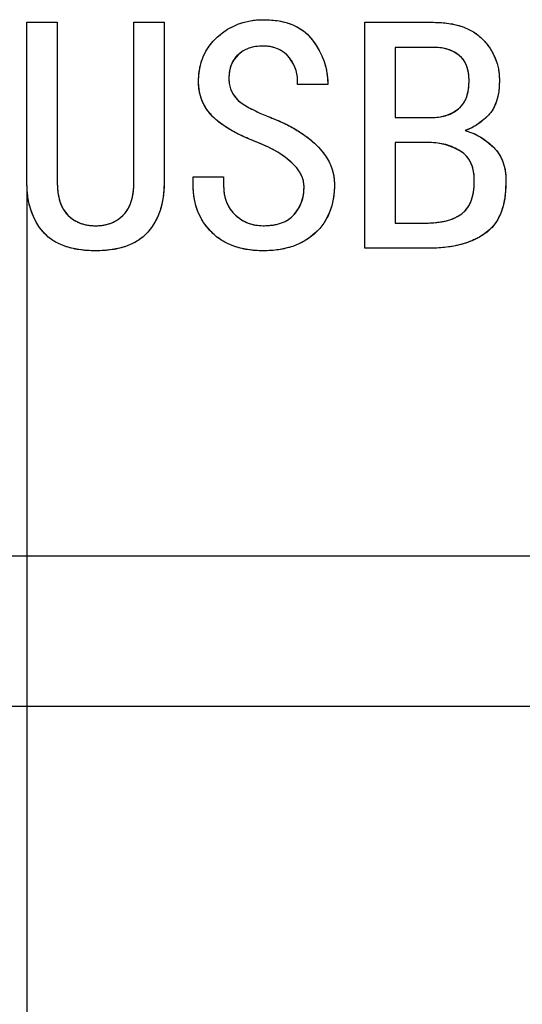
# Model space of a CAD drawing. Header units: millimetres. Extents: x 1643 to 1853, y 2203 to 2490.
# Tile 20 of 31: x 1710.32 to 1713.66, y 2421.22 to 2427.76. Entities that reach past the tile are written whole.
import ezdxf

# ---------------------------------------------------------------- set-up
doc = ezdxf.new("R2010")
doc.units = ezdxf.units.MM
doc.styles.add('SLDTEXTSTYLE1', font='TXT', dxfattribs={"width": 0.7})
doc.dimstyles.new('SLDDIMSTYLE5', dxfattribs={"dimtxt": 2.5, "dimasz": 3.302, "dimexe": 0, "dimexo": 0.0625, "dimtad": 1, "dimdec": 3, "dimrnd": 1e-09, "dimzin": 12, "dimdsep": 46, "dimtxsty": 'SLDTEXTSTYLE1', "dimsah": 1, "dimcen": 0.09, "dimadec": 0, "dimazin": 3, "dimtfac": 1, "dimtdec": 3, "dimtmove": 0, "dimatfit": 0, "dimfxl": 1, "dimfrac": 2, "dimtolj": 1, "dimtzin": 12, "dimarcsym": 0})

# ---------------------------------------------------------------- blocks, each defined once
blk = doc.blocks.new('*D90')
at = {"color": 0, "linetype": 'Continuous', "lineweight": -2, "transparency": 16777216}
for p, q in [((1710.3714, 2426.6179), (1710.3714, 2415.2212)), ((1706.3768, 2424.1355), (1706.3768, 2415.2212)), ((1703.0748, 2415.2212), (1699.7728, 2415.2212)), ((1710.3714, 2415.2212), (1706.3768, 2415.2212)), ((1713.6734, 2415.2212), (1716.9754, 2415.2212))]:
    blk.add_line(p, q, dxfattribs=at)
at = {"color": 0, "linetype": 'Continuous', "transparency": 16777216}
for points in [[(1703.0748, 2415.7715), (1703.0748, 2414.6708), (1706.3768, 2415.2212)], [(1713.6734, 2415.7715), (1713.6734, 2414.6708), (1710.3714, 2415.2212)]]:
    blk.add_solid(points, dxfattribs=at)
at = {"layer": 'Defpoints', "color": 0, "linetype": 'Continuous', "transparency": 16777216}
for p in [(1710.3714, 2426.6804), (1706.3768, 2424.198), (1706.3768, 2415.2212)]:
    blk.add_point(p, dxfattribs=at)
at = {"color": 0, "linetype": 'Continuous', "lineweight": 18, "transparency": 16777216, "insert": (1708.3741, 2418.3462), "char_height": 2.5, "attachment_point": 2, "style": 'SLDTEXTSTYLE1'}
blk.add_mtext('\\A1;3.995', dxfattribs=at)
blk = doc.blocks.new('*D91')
at = {"color": 0, "linetype": 'Continuous', "lineweight": -2, "transparency": 16777216}
for p, q in [((1710.3714, 2426.6179), (1710.3714, 2415.2212)), ((1732.1787, 2426.1618), (1732.1787, 2415.2212)), ((1713.6734, 2415.2212), (1728.8767, 2415.2212))]:
    blk.add_line(p, q, dxfattribs=at)
at = {"color": 0, "linetype": 'Continuous', "transparency": 16777216}
for points in [[(1713.6734, 2415.7715), (1713.6734, 2414.6708), (1710.3714, 2415.2212)], [(1728.8767, 2415.7715), (1728.8767, 2414.6708), (1732.1787, 2415.2212)]]:
    blk.add_solid(points, dxfattribs=at)
at = {"layer": 'Defpoints', "color": 0, "linetype": 'Continuous', "transparency": 16777216}
for p in [(1710.3714, 2426.6804), (1732.1787, 2426.2243), (1732.1787, 2415.2212)]:
    blk.add_point(p, dxfattribs=at)
at = {"color": 0, "linetype": 'Continuous', "lineweight": 18, "transparency": 16777216, "insert": (1722.7254, 2418.3462), "char_height": 2.5, "attachment_point": 2, "style": 'SLDTEXTSTYLE1'}
blk.add_mtext('\\A1;21.807', dxfattribs=at)

msp = doc.modelspace()

# ---------------------------------------------------------------- linework, layer by layer
at = {"linetype": 'Continuous', "lineweight": 25}
for p, q in [((1710.3714, 2427.7419), (1710.5732, 2427.7419)), ((1710.3714, 2426.6804), (1710.3714, 2427.7419)), ((1710.5732, 2427.7419), (1710.5732, 2426.6804)), ((1711.0819, 2426.6804), (1711.0819, 2427.7419)), ((1711.0819, 2427.7419), (1711.2837, 2427.7419)), ((1711.2837, 2427.7419), (1711.2837, 2426.6804)), ((1712.617, 2427.7419), (1713.0732, 2427.7419)), ((1712.617, 2426.2419), (1712.617, 2427.7419)), ((1712.8188, 2427.5752), (1712.8188, 2427.1103)), ((1713.0819, 2427.5752), (1712.8188, 2427.5752)), ((1712.3714, 2427.3296), (1712.1697, 2427.3296)), ((1712.8188, 2427.1103), (1713.0732, 2427.1103)), ((1712.8188, 2426.9436), (1712.8188, 2426.4085)), ((1713.0468, 2426.9436), (1712.8188, 2426.9436)), ((1711.4767, 2426.7155), (1711.6784, 2426.7155)), ((1711.4767, 2426.6541), (1711.4767, 2426.7155)), ((1711.6784, 2426.7155), (1711.6784, 2426.6629)), ((1712.8188, 2426.4085), (1713.0205, 2426.4085)), ((1713.0556, 2426.2419), (1712.617, 2426.2419)), ((1706.3768, 2424.198), (1792.3769, 2424.198)), ((1792.3769, 2423.198), (1706.3768, 2423.198))]:
    msp.add_line(p, q, dxfattribs=at)
at = {"linetype": 'Continuous', "flags": 128}
for points in [[(1711.2837, 2426.6804), (1711.2821, 2426.6291), (1711.2769, 2426.5807), (1711.2681, 2426.5349), (1711.2564, 2426.492), (1711.2408, 2426.4514), (1711.222, 2426.414), (1711.1995, 2426.3793), (1711.1739, 2426.3471), (1711.1446, 2426.3182), (1711.1112, 2426.2935), (1711.0738, 2426.2724), (1711.0326, 2426.2552), (1710.9874, 2426.2415), (1710.938, 2426.2321), (1710.8847, 2426.2263), (1710.8276, 2426.2243), (1710.8276, 2426.2243), (1710.7704, 2426.2263), (1710.7171, 2426.2321), (1710.6677, 2426.2415), (1710.6225, 2426.2552), (1710.581, 2426.2724), (1710.5436, 2426.2935), (1710.5105, 2426.3182), (1710.4809, 2426.3471), (1710.4552, 2426.3793), (1710.4331, 2426.414), (1710.4143, 2426.4514), (1710.3987, 2426.492), (1710.3867, 2426.5349), (1710.3782, 2426.5807), (1710.373, 2426.6291), (1710.3714, 2426.6804), (1710.3714, 2426.6804), (1710.3714, 2427.7419), (1710.3714, 2427.7419), (1710.5732, 2427.7419), (1710.5732, 2427.7419), (1710.5732, 2426.6804), (1710.5732, 2426.6804), (1710.5741, 2426.6444), (1710.5777, 2426.6109), (1710.5829, 2426.5797), (1710.5907, 2426.5511), (1710.6005, 2426.5248), (1710.6128, 2426.5011), (1710.6268, 2426.48), (1710.6433, 2426.4611), (1710.6615, 2426.4446), (1710.681, 2426.4306), (1710.7021, 2426.4183), (1710.7246, 2426.4085), (1710.7483, 2426.4007), (1710.7733, 2426.3955), (1710.7996, 2426.3919), (1710.8276, 2426.391), (1710.8276, 2426.391), (1710.8555, 2426.3919), (1710.8818, 2426.3955), (1710.9068, 2426.4007), (1710.9305, 2426.4085), (1710.953, 2426.4183), (1710.9741, 2426.4306), (1710.9936, 2426.4446), (1711.0118, 2426.4611), (1711.0283, 2426.48), (1711.0426, 2426.5011), (1711.0546, 2426.5248), (1711.0644, 2426.5511), (1711.0722, 2426.5797), (1711.0777, 2426.6109), (1711.081, 2426.6444), (1711.0819, 2426.6804), (1711.0819, 2426.6804), (1711.0819, 2427.7419), (1711.0819, 2427.7419), (1711.2837, 2427.7419), (1711.2837, 2427.7419), (1711.2837, 2426.6804)], [(1712.4153, 2426.6629), (1712.4133, 2426.6138), (1712.4075, 2426.5674), (1712.3974, 2426.5232), (1712.3834, 2426.4819), (1712.3656, 2426.4433), (1712.3438, 2426.4072), (1712.3178, 2426.3734), (1712.2879, 2426.3426), (1712.2548, 2426.3149), (1712.2187, 2426.2909), (1712.1797, 2426.2704), (1712.1378, 2426.2539), (1712.093, 2426.2409), (1712.0455, 2426.2318), (1711.9949, 2426.2263), (1711.9416, 2426.2243), (1711.9416, 2426.2243), (1711.8883, 2426.2263), (1711.8379, 2426.2321), (1711.7908, 2426.2415), (1711.7463, 2426.2552), (1711.7051, 2426.2724), (1711.6671, 2426.2935), (1711.6316, 2426.3182), (1711.5995, 2426.3471), (1711.5706, 2426.3786), (1711.5459, 2426.4124), (1711.5248, 2426.4478), (1711.5075, 2426.4852), (1711.4939, 2426.5245), (1711.4845, 2426.5658), (1711.4786, 2426.609), (1711.4767, 2426.6541), (1711.4767, 2426.6541), (1711.4767, 2426.7155), (1711.4767, 2426.7155), (1711.6784, 2426.7155), (1711.6784, 2426.7155), (1711.6784, 2426.6629), (1711.6784, 2426.6629), (1711.6797, 2426.6311), (1711.6833, 2426.6008), (1711.6895, 2426.5729), (1711.6982, 2426.5466), (1711.7093, 2426.5226), (1711.7229, 2426.5001), (1711.7389, 2426.4797), (1711.7574, 2426.4611), (1711.7986, 2426.4306), (1711.8428, 2426.4085), (1711.8906, 2426.3955), (1711.9416, 2426.391), (1711.9416, 2426.391), (1711.9754, 2426.3923), (1712.0072, 2426.3955), (1712.0365, 2426.4014), (1712.0634, 2426.4095), (1712.0878, 2426.4199), (1712.1102, 2426.4329), (1712.13, 2426.4478), (1712.1476, 2426.4654), (1712.1765, 2426.5047), (1712.1969, 2426.5479), (1712.2093, 2426.5947), (1712.2135, 2426.6454), (1712.2135, 2426.6454), (1712.2122, 2426.6671), (1712.2086, 2426.6882), (1712.2025, 2426.7094), (1712.1937, 2426.7298), (1712.1827, 2426.7496), (1712.169, 2426.7695), (1712.1531, 2426.7886), (1712.1346, 2426.8075), (1712.0907, 2426.8439), (1712.0381, 2426.879), (1711.9767, 2426.9121), (1711.9065, 2426.9436), (1711.9065, 2426.9436), (1711.8558, 2426.9637), (1711.8087, 2426.9842), (1711.7652, 2427.0053), (1711.7255, 2427.0271), (1711.6895, 2427.0492), (1711.6573, 2427.0719), (1711.6287, 2427.0953), (1711.6037, 2427.119), (1711.5823, 2427.1437), (1711.5634, 2427.1694), (1711.5478, 2427.1964), (1711.5348, 2427.2243), (1711.5248, 2427.2532), (1711.5176, 2427.2834), (1711.5131, 2427.3146), (1711.5118, 2427.3471), (1711.5118, 2427.3471), (1711.5137, 2427.3919), (1711.5196, 2427.4348), (1711.5296, 2427.4754), (1711.5436, 2427.5138), (1711.5615, 2427.5498), (1711.5832, 2427.584), (1711.6089, 2427.6158), (1711.6388, 2427.6454), (1711.6713, 2427.672), (1711.7054, 2427.6954), (1711.7411, 2427.7149), (1711.7782, 2427.7308), (1711.8168, 2427.7435), (1711.8568, 2427.7522), (1711.8984, 2427.7578), (1711.9416, 2427.7594), (1711.9416, 2427.7594), (1711.9965, 2427.7571), (1712.0478, 2427.7509), (1712.0946, 2427.7402), (1712.1378, 2427.7253), (1712.1768, 2427.7061), (1712.2122, 2427.6827), (1712.2431, 2427.6551), (1712.2704, 2427.6233), (1712.2941, 2427.5888), (1712.3146, 2427.5541), (1712.3321, 2427.5183), (1712.3461, 2427.4819), (1712.3571, 2427.4449), (1712.3652, 2427.4072), (1712.3698, 2427.3686), (1712.3714, 2427.3296), (1712.3714, 2427.3296), (1712.1697, 2427.3296), (1712.1697, 2427.3296), (1712.1697, 2427.3767), (1712.1609, 2427.4218), (1712.1433, 2427.4644), (1712.117, 2427.505), (1712.1008, 2427.5235), (1712.0829, 2427.5394), (1712.0634, 2427.5531), (1712.0426, 2427.5641), (1712.0196, 2427.5729), (1711.9952, 2427.5791), (1711.9692, 2427.5827), (1711.9416, 2427.584), (1711.9416, 2427.584), (1711.8916, 2427.5804), (1711.8474, 2427.5697), (1711.8084, 2427.5518), (1711.7749, 2427.5268), (1711.748, 2427.4959), (1711.7288, 2427.4602), (1711.7174, 2427.4192), (1711.7135, 2427.3734), (1711.7135, 2427.3734), (1711.7164, 2427.3354), (1711.7255, 2427.3), (1711.7405, 2427.2672), (1711.7616, 2427.2373), (1711.7762, 2427.2227), (1711.7954, 2427.2074), (1711.8194, 2427.1915), (1711.8483, 2427.1749), (1711.8821, 2427.1577), (1711.9205, 2427.1395), (1711.9637, 2427.121), (1712.0118, 2427.1015), (1712.0118, 2427.1015), (1712.0585, 2427.0814), (1712.1027, 2427.0602), (1712.1443, 2427.0378), (1712.183, 2427.0148), (1712.2187, 2426.9907), (1712.2519, 2426.9657), (1712.2824, 2426.9397), (1712.31, 2426.9127), (1712.3347, 2426.8848), (1712.3561, 2426.8562), (1712.374, 2426.8263), (1712.389, 2426.7955), (1712.4003, 2426.7639), (1712.4088, 2426.7311), (1712.4136, 2426.6977), (1712.4153, 2426.6629)], [(1713.5556, 2426.6892), (1713.5533, 2426.6281), (1713.5468, 2426.5719), (1713.5358, 2426.5206), (1713.5205, 2426.4745), (1713.5007, 2426.4329), (1713.4767, 2426.3965), (1713.4481, 2426.365), (1713.4153, 2426.3383), (1713.3789, 2426.3156), (1713.3402, 2426.2961), (1713.299, 2426.2795), (1713.2551, 2426.2659), (1713.209, 2426.2555), (1713.1602, 2426.248), (1713.1092, 2426.2435), (1713.0556, 2426.2419), (1713.0556, 2426.2419), (1712.617, 2426.2419), (1712.617, 2426.2419), (1712.617, 2427.7419), (1712.617, 2427.7419), (1713.0732, 2427.7419), (1713.0732, 2427.7419), (1713.1261, 2427.7402), (1713.1758, 2427.7347), (1713.2223, 2427.7259), (1713.2652, 2427.7133), (1713.3045, 2427.6973), (1713.3402, 2427.6778), (1713.3727, 2427.6545), (1713.402, 2427.6278), (1713.4276, 2427.5986), (1713.45, 2427.568), (1713.4689, 2427.5362), (1713.4845, 2427.5027), (1713.4962, 2427.4683), (1713.5049, 2427.4322), (1713.5101, 2427.3945), (1713.5118, 2427.3559), (1713.5118, 2427.3559), (1713.5105, 2427.3179), (1713.5072, 2427.2821), (1713.5014, 2427.2493), (1713.4932, 2427.2188), (1713.4825, 2427.1912), (1713.4699, 2427.1658), (1713.4546, 2427.1434), (1713.437, 2427.1233), (1713.3997, 2427.0892), (1713.3617, 2427.0609), (1713.323, 2427.0388), (1713.2837, 2427.0226), (1713.2837, 2427.0226), (1713.335, 2427.006), (1713.3834, 2426.9819), (1713.4292, 2426.9511), (1713.4721, 2426.9127), (1713.4916, 2426.891), (1713.5085, 2426.8676), (1713.5231, 2426.8422), (1713.5348, 2426.8153), (1713.5439, 2426.7864), (1713.5504, 2426.7558), (1713.5543, 2426.7233), (1713.5556, 2426.6892)], [(1713.31, 2427.3559), (1713.309, 2427.3835), (1713.3058, 2427.4092), (1713.3006, 2427.4329), (1713.2934, 2427.4547), (1713.2843, 2427.4745), (1713.273, 2427.4923), (1713.2596, 2427.5086), (1713.2441, 2427.5226), (1713.2093, 2427.5456), (1713.1706, 2427.5622), (1713.1284, 2427.5719), (1713.0819, 2427.5752), (1713.0819, 2427.5752), (1712.8188, 2427.5752), (1712.8188, 2427.5752), (1712.8188, 2427.1103), (1712.8188, 2427.1103), (1713.0732, 2427.1103), (1713.0732, 2427.1103), (1713.1196, 2427.1138), (1713.1632, 2427.1246), (1713.2031, 2427.1421), (1713.2398, 2427.1671), (1713.2564, 2427.1827), (1713.2707, 2427.2003), (1713.2827, 2427.2204), (1713.2925, 2427.2428), (1713.3003, 2427.2675), (1713.3058, 2427.2948), (1713.309, 2427.324), (1713.31, 2427.3559)], [(1713.3451, 2426.6892), (1713.3438, 2426.723), (1713.3392, 2426.7542), (1713.3321, 2426.7828), (1713.322, 2426.8088), (1713.309, 2426.8322), (1713.2931, 2426.8526), (1713.2746, 2426.8708), (1713.2528, 2426.8864), (1713.2054, 2426.9114), (1713.1554, 2426.9293), (1713.1024, 2426.94), (1713.0468, 2426.9436), (1713.0468, 2426.9436), (1712.8188, 2426.9436), (1712.8188, 2426.9436), (1712.8188, 2426.4085), (1712.8188, 2426.4085), (1713.0205, 2426.4085), (1713.0205, 2426.4085), (1713.0589, 2426.4095), (1713.0949, 2426.4124), (1713.1284, 2426.4173), (1713.1599, 2426.4238), (1713.1888, 2426.4326), (1713.2155, 2426.443), (1713.2395, 2426.4556), (1713.2616, 2426.4699), (1713.2811, 2426.4868), (1713.298, 2426.5066), (1713.3126, 2426.5297), (1713.3243, 2426.5554), (1713.3334, 2426.5843), (1713.3399, 2426.6164), (1713.3438, 2426.6512), (1713.3451, 2426.6892)]]:
    msp.add_lwpolyline(points, dxfattribs=at)
at = {"linetype": 'Continuous', "lineweight": 25}
for points, knots in [([(1711.5118, 2427.3471), (1711.5121, 2427.3621), (1711.5129, 2427.3915), (1711.5187, 2427.4345), (1711.5288, 2427.4753), (1711.5428, 2427.5139), (1711.5609, 2427.5503), (1711.5827, 2427.5845), (1711.6086, 2427.6166), (1711.6384, 2427.6458), (1711.6708, 2427.6723), (1711.7048, 2427.6959), (1711.7407, 2427.7154), (1711.7781, 2427.7314), (1711.8167, 2427.7442), (1711.857, 2427.7528), (1711.8987, 2427.7587), (1711.9272, 2427.7592), (1711.9416, 2427.7594)], [0, 0, 0, 0, 0.067419, 0.132442, 0.1953, 0.256599, 0.317062, 0.377855, 0.439293, 0.502452, 0.565572, 0.627711, 0.688868, 0.749431, 0.810553, 0.872016, 0.935039, 1, 1, 1, 1]), ([(1711.9416, 2427.7594), (1711.9599, 2427.7589), (1711.9955, 2427.758), (1712.0468, 2427.7521), (1712.0941, 2427.7412), (1712.1375, 2427.7265), (1712.1769, 2427.707), (1712.2126, 2427.6838), (1712.2439, 2427.6556), (1712.271, 2427.6238), (1712.2942, 2427.5895), (1712.3149, 2427.5545), (1712.3326, 2427.5188), (1712.3465, 2427.4822), (1712.3576, 2427.4451), (1712.3659, 2427.4072), (1712.3704, 2427.3686), (1712.3711, 2427.3426), (1712.3714, 2427.3296)], [0, 0, 0, 0, 0.080141, 0.155541, 0.225538, 0.292216, 0.355573, 0.417467, 0.477865, 0.539021, 0.600002, 0.658833, 0.716893, 0.773735, 0.8301, 0.886323, 0.943094, 1, 1, 1, 1]), ([(1713.0732, 2427.7419), (1713.0908, 2427.7416), (1713.1252, 2427.7412), (1713.175, 2427.7353), (1713.2217, 2427.727), (1713.2647, 2427.7141), (1713.3043, 2427.6983), (1713.3405, 2427.6787), (1713.373, 2427.6551), (1713.4024, 2427.6285), (1713.4278, 2427.5991), (1713.4504, 2427.5687), (1713.4694, 2427.5365), (1713.4851, 2427.5032), (1713.4967, 2427.4682), (1713.5056, 2427.4321), (1713.5109, 2427.3944), (1713.5115, 2427.3688), (1713.5118, 2427.3559)], [0, 0, 0, 0, 0.080442, 0.156377, 0.228162, 0.296057, 0.360451, 0.422258, 0.483041, 0.5431, 0.602171, 0.65969, 0.715863, 0.771916, 0.827137, 0.883487, 0.941248, 1, 1, 1, 1]), ([(1711.9416, 2427.584), (1711.9248, 2427.5834), (1711.8929, 2427.5822), (1711.8477, 2427.5712), (1711.8079, 2427.5533), (1711.7742, 2427.528), (1711.7467, 2427.4969), (1711.7271, 2427.4601), (1711.7156, 2427.4183), (1711.7142, 2427.3888), (1711.7135, 2427.3734)], [0, 0, 0, 0, 0.143195, 0.272991, 0.395421, 0.514695, 0.631696, 0.747467, 0.868753, 1, 1, 1, 1]), ([(1712.1697, 2427.3296), (1712.1703, 2427.3453), (1712.1715, 2427.3764), (1712.1623, 2427.4223), (1712.1442, 2427.4658), (1712.1225, 2427.4992), (1712.1013, 2427.5237), (1712.0832, 2427.5398), (1712.0637, 2427.5535), (1712.0425, 2427.5648), (1712.0196, 2427.5734), (1711.9949, 2427.5796), (1711.9688, 2427.5832), (1711.9508, 2427.5837), (1711.9416, 2427.584)], [0, 0, 0, 0, 0.121684, 0.2405131, 0.3594221, 0.4844206, 0.5480506, 0.6098672, 0.6713297, 0.7321471, 0.7958931, 0.8608214, 0.9285891, 1, 1, 1, 1]), ([(1713.31, 2427.3559), (1713.3099, 2427.3651), (1713.3096, 2427.3829), (1713.3062, 2427.4087), (1713.3011, 2427.4326), (1713.2939, 2427.4544), (1713.2849, 2427.4746), (1713.2733, 2427.4925), (1713.2601, 2427.509), (1713.239, 2427.5273), (1713.2098, 2427.5468), (1713.1706, 2427.5635), (1713.1275, 2427.5735), (1713.0975, 2427.5746), (1713.0819, 2427.5752)], [0, 0, 0, 0, 0.076901, 0.1489, 0.216471, 0.280231, 0.340918, 0.399862, 0.458326, 0.516593, 0.632699, 0.749759, 0.870389, 1, 1, 1, 1]), ([(1711.9065, 2426.9436), (1711.8896, 2426.9502), (1711.8567, 2426.963), (1711.8095, 2426.9835), (1711.7659, 2427.0045), (1711.7262, 2427.0264), (1711.69, 2427.0483), (1711.6577, 2427.0711), (1711.6291, 2427.0945), (1711.6036, 2427.1182), (1711.5822, 2427.1433), (1711.563, 2427.1688), (1711.5475, 2427.1961), (1711.5344, 2427.224), (1711.5242, 2427.2532), (1711.5172, 2427.2835), (1711.5123, 2427.3149), (1711.5119, 2427.3363), (1711.5118, 2427.3471)], [0, 0, 0, 0, 0.090174, 0.175098, 0.255101, 0.329868, 0.399793, 0.464923, 0.526, 0.582996, 0.637067, 0.689712, 0.741216, 0.792165, 0.842791, 0.894126, 0.94624, 1, 1, 1, 1]), ([(1711.7135, 2427.3734), (1711.714, 2427.3607), (1711.715, 2427.3358), (1711.7245, 2427.2998), (1711.7396, 2427.2665), (1711.7575, 2427.2407), (1711.7769, 2427.2215), (1711.7963, 2427.2063), (1711.8205, 2427.1904), (1711.8495, 2427.1739), (1711.8834, 2427.1569), (1711.9217, 2427.1386), (1711.9651, 2427.1202), (1711.9957, 2427.1079), (1712.0118, 2427.1015)], [0, 0, 0, 0, 0.087856, 0.172114, 0.255206, 0.339543, 0.38719, 0.443666, 0.510115, 0.586914, 0.674306, 0.772097, 0.880433, 1, 1, 1, 1]), ([(1713.0732, 2427.1103), (1713.0887, 2427.1109), (1713.1192, 2427.1122), (1713.1632, 2427.1233), (1713.204, 2427.141), (1713.2348, 2427.1619), (1713.2567, 2427.1823), (1713.2713, 2427.2002), (1713.2833, 2427.2205), (1713.293, 2427.2431), (1713.3009, 2427.268), (1713.3062, 2427.2953), (1713.3096, 2427.3248), (1713.3099, 2427.3453), (1713.31, 2427.3559)], [0, 0, 0, 0, 0.120156, 0.235773, 0.348313, 0.462871, 0.521546, 0.579902, 0.640391, 0.703425, 0.770195, 0.841995, 0.917859, 1, 1, 1, 1]), ([(1713.5118, 2427.3559), (1713.5115, 2427.3432), (1713.5109, 2427.3186), (1713.5079, 2427.2829), (1713.5019, 2427.2498), (1713.4941, 2427.2192), (1713.483, 2427.1914), (1713.4707, 2427.1658), (1713.4551, 2427.1432), (1713.432, 2427.117), (1713.4009, 2427.0893), (1713.363, 2427.0607), (1713.3241, 2427.038), (1713.297, 2427.0276), (1713.2837, 2427.0226)], [0, 0, 0, 0, 0.0873, 0.169668, 0.246173, 0.318708, 0.386703, 0.451735, 0.513993, 0.575306, 0.691433, 0.80016, 0.902367, 1, 1, 1, 1]), ([(1712.0118, 2427.1015), (1712.0274, 2427.0949), (1712.0581, 2427.082), (1712.1024, 2427.0609), (1712.1438, 2427.0384), (1712.1827, 2427.0155), (1712.2185, 2426.9913), (1712.2517, 2426.9663), (1712.2823, 2426.9404), (1712.3101, 2426.9134), (1712.3347, 2426.8855), (1712.3566, 2426.8569), (1712.3743, 2426.8267), (1712.3895, 2426.796), (1712.4008, 2426.764), (1712.4094, 2426.7313), (1712.4144, 2426.6974), (1712.415, 2426.6745), (1712.4153, 2426.6629)], [0, 0, 0, 0, 0.08039, 0.157681, 0.232243, 0.303296, 0.371275, 0.436806, 0.500098, 0.561015, 0.619864, 0.676267, 0.731228, 0.78535, 0.838227, 0.891704, 0.945075, 1, 1, 1, 1]), ([(1713.2837, 2427.0226), (1713.301, 2427.0176), (1713.3357, 2427.0076), (1713.3843, 2426.9826), (1713.4307, 2426.9517), (1713.466, 2426.92), (1713.492, 2426.8914), (1713.509, 2426.8677), (1713.5237, 2426.8425), (1713.5354, 2426.8152), (1713.5445, 2426.7862), (1713.551, 2426.7554), (1713.5549, 2426.7229), (1713.5554, 2426.7006), (1713.5556, 2426.6892)], [0, 0, 0, 0, 0.1157843, 0.2318035, 0.3503707, 0.4738447, 0.5365664, 0.5985039, 0.6613031, 0.724396, 0.7894621, 0.8564833, 0.9267218, 1, 1, 1, 1]), ([(1712.2135, 2426.6454), (1712.2132, 2426.6526), (1712.2127, 2426.667), (1712.209, 2426.6885), (1712.2029, 2426.7096), (1712.194, 2426.7301), (1712.1827, 2426.7502), (1712.1691, 2426.7699), (1712.153, 2426.7893), (1712.1276, 2426.8149), (1712.0896, 2426.8459), (1712.0368, 2426.881), (1711.975, 2426.9141), (1711.9301, 2426.9334), (1711.9065, 2426.9436)], [0, 0, 0, 0, 0.0481876, 0.0955172, 0.1441361, 0.1933451, 0.2434827, 0.2966539, 0.3517157, 0.4100988, 0.5360333, 0.675816, 0.8300059, 1, 1, 1, 1]), ([(1713.3451, 2426.6892), (1713.3449, 2426.7005), (1713.3446, 2426.7223), (1713.3398, 2426.7536), (1713.3329, 2426.7825), (1713.3227, 2426.8087), (1713.3098, 2426.8324), (1713.2935, 2426.853), (1713.2749, 2426.8716), (1713.2456, 2426.8918), (1713.206, 2426.9125), (1713.1554, 2426.9306), (1713.102, 2426.9416), (1713.0654, 2426.9429), (1713.0468, 2426.9436)], [0, 0, 0, 0, 0.07606, 0.14696, 0.21325, 0.275951, 0.336144, 0.394472, 0.452868, 0.513101, 0.633728, 0.753235, 0.874773, 1, 1, 1, 1]), ([(1710.8276, 2426.2243), (1710.8085, 2426.2246), (1710.7715, 2426.2253), (1710.7181, 2426.2314), (1710.6685, 2426.2403), (1710.623, 2426.2543), (1710.5812, 2426.2712), (1710.5436, 2426.2925), (1710.5098, 2426.3175), (1710.4803, 2426.3465), (1710.4546, 2426.3789), (1710.4325, 2426.4139), (1710.4134, 2426.4516), (1710.398, 2426.4921), (1710.3858, 2426.5354), (1710.3776, 2426.5813), (1710.3722, 2426.63), (1710.3717, 2426.6633), (1710.3714, 2426.6804)], [0, 0, 0, 0, 0.077554, 0.150213, 0.21836, 0.282308, 0.34332, 0.401495, 0.457513, 0.51357, 0.569349, 0.625182, 0.681904, 0.740872, 0.801245, 0.864387, 0.930383, 1, 1, 1, 1]), ([(1710.5732, 2426.6804), (1710.5733, 2426.6684), (1710.5734, 2426.6451), (1710.5775, 2426.6116), (1710.5821, 2426.5802), (1710.5903, 2426.5516), (1710.5996, 2426.5249), (1710.6123, 2426.5013), (1710.6262, 2426.4796), (1710.643, 2426.461), (1710.661, 2426.4443), (1710.681, 2426.4303), (1710.7019, 2426.4177), (1710.7246, 2426.4082), (1710.7483, 2426.4001), (1710.7736, 2426.3953), (1710.8, 2426.3913), (1710.8182, 2426.3911), (1710.8276, 2426.391)], [0, 0, 0, 0, 0.082229, 0.158937, 0.231008, 0.298555, 0.36252, 0.423464, 0.481178, 0.538371, 0.594461, 0.649125, 0.704881, 0.760598, 0.817504, 0.875742, 0.936276, 1, 1, 1, 1]), ([(1710.8276, 2426.391), (1710.8369, 2426.3911), (1710.8551, 2426.3913), (1710.8815, 2426.3953), (1710.9068, 2426.4001), (1710.9305, 2426.4082), (1710.9532, 2426.4177), (1710.9741, 2426.4303), (1710.9941, 2426.4443), (1711.0122, 2426.461), (1711.0289, 2426.4798), (1711.0433, 2426.5011), (1711.0553, 2426.5251), (1711.0649, 2426.5515), (1711.0728, 2426.5803), (1711.0782, 2426.6115), (1711.0815, 2426.6452), (1711.0818, 2426.6684), (1711.0819, 2426.6804)], [0, 0, 0, 0, 0.0637163, 0.1242422, 0.1824738, 0.2393719, 0.2950821, 0.3508317, 0.4054888, 0.4615717, 0.5187582, 0.5768766, 0.6374749, 0.7014317, 0.76897, 0.8411579, 0.9177815, 1, 1, 1, 1]), ([(1711.2837, 2426.6804), (1711.2834, 2426.6633), (1711.2829, 2426.63), (1711.2776, 2426.5813), (1711.2688, 2426.5355), (1711.2573, 2426.4921), (1711.2417, 2426.4516), (1711.2227, 2426.4138), (1711.2001, 2426.3789), (1711.1745, 2426.3466), (1711.1452, 2426.3173), (1711.1112, 2426.2926), (1711.0737, 2426.2713), (1711.032, 2426.2542), (1710.9866, 2426.2403), (1710.937, 2426.2314), (1710.8836, 2426.2253), (1710.8466, 2426.2246), (1710.8276, 2426.2243)], [0, 0, 0, 0, 0.069629, 0.135635, 0.19887, 0.259135, 0.318113, 0.374844, 0.430924, 0.486712, 0.542464, 0.598845, 0.65703, 0.717645, 0.781604, 0.849762, 0.922433, 1, 1, 1, 1]), ([(1713.0205, 2426.4085), (1713.0333, 2426.4087), (1713.0582, 2426.4091), (1713.0942, 2426.4119), (1713.1279, 2426.417), (1713.1594, 2426.4231), (1713.1884, 2426.4321), (1713.2153, 2426.4422), (1713.2394, 2426.4552), (1713.2619, 2426.4693), (1713.2816, 2426.4864), (1713.2987, 2426.5066), (1713.3133, 2426.5297), (1713.3251, 2426.5558), (1713.3342, 2426.585), (1713.3405, 2426.6171), (1713.3444, 2426.6522), (1713.3449, 2426.6765), (1713.3451, 2426.6892)], [0, 0, 0, 0, 0.077267, 0.150165, 0.218299, 0.28313, 0.344011, 0.40163, 0.456385, 0.509403, 0.561376, 0.613846, 0.668871, 0.7257, 0.786774, 0.852887, 0.923368, 1, 1, 1, 1]), ([(1713.5556, 2426.6892), (1713.5552, 2426.6688), (1713.5544, 2426.6296), (1713.5479, 2426.5731), (1713.537, 2426.5216), (1713.5218, 2426.4749), (1713.502, 2426.4331), (1713.4778, 2426.3961), (1713.4489, 2426.3642), (1713.4156, 2426.3375), (1713.3791, 2426.315), (1713.3401, 2426.2954), (1713.2987, 2426.2788), (1713.2548, 2426.2651), (1713.2084, 2426.2548), (1713.1597, 2426.2475), (1713.1085, 2426.2428), (1713.0735, 2426.2422), (1713.0556, 2426.2419)], [0, 0, 0, 0, 0.07924, 0.152593, 0.220666, 0.283668, 0.34339, 0.399932, 0.455096, 0.509892, 0.565523, 0.621656, 0.679301, 0.738851, 0.800161, 0.864079, 0.93047, 1, 1, 1, 1]), ([(1711.9416, 2426.2243), (1711.9238, 2426.2247), (1711.8891, 2426.2253), (1711.8387, 2426.2314), (1711.7911, 2426.2406), (1711.7467, 2426.2543), (1711.705, 2426.2714), (1711.6668, 2426.2929), (1711.631, 2426.3174), (1711.5992, 2426.3466), (1711.5701, 2426.3778), (1711.5455, 2426.4119), (1711.5241, 2426.4474), (1711.5069, 2426.4851), (1711.493, 2426.5245), (1711.4839, 2426.5661), (1711.4777, 2426.6094), (1711.477, 2426.6391), (1711.4767, 2426.6541)], [0, 0, 0, 0, 0.074784, 0.145891, 0.213275, 0.278573, 0.341283, 0.402274, 0.462827, 0.52349, 0.583479, 0.642177, 0.700009, 0.757711, 0.816077, 0.87544, 0.9366, 1, 1, 1, 1]), ([(1711.6784, 2426.6629), (1711.6787, 2426.6523), (1711.6792, 2426.6315), (1711.6827, 2426.6014), (1711.6889, 2426.5731), (1711.6976, 2426.5468), (1711.7088, 2426.5224), (1711.7225, 2426.5), (1711.7385, 2426.4792), (1711.7631, 2426.4549), (1711.7974, 2426.4298), (1711.8422, 2426.4069), (1711.8909, 2426.3936), (1711.9245, 2426.3919), (1711.9416, 2426.391)], [0, 0, 0, 0, 0.074995, 0.1466, 0.213942, 0.279226, 0.341495, 0.403258, 0.464284, 0.52592, 0.646732, 0.762994, 0.879479, 1, 1, 1, 1]), ([(1712.4153, 2426.6629), (1712.4149, 2426.6465), (1712.4142, 2426.6146), (1712.4083, 2426.5677), (1712.3983, 2426.5236), (1712.3843, 2426.482), (1712.3663, 2426.4431), (1712.3444, 2426.4066), (1712.3184, 2426.3728), (1712.2884, 2426.342), (1712.2552, 2426.3143), (1712.2189, 2426.2902), (1712.1798, 2426.2695), (1712.1375, 2426.2531), (1712.0926, 2426.24), (1712.0448, 2426.231), (1711.9941, 2426.2254), (1711.9594, 2426.2247), (1711.9416, 2426.2243)], [0, 0, 0, 0, 0.067259, 0.131407, 0.193489, 0.253165, 0.311512, 0.369217, 0.427615, 0.486474, 0.545569, 0.604944, 0.665265, 0.727004, 0.790952, 0.857117, 0.926959, 1, 1, 1, 1]), ([(1711.9416, 2426.391), (1711.9529, 2426.3913), (1711.9748, 2426.3919), (1712.0066, 2426.3949), (1712.036, 2426.4008), (1712.0631, 2426.4088), (1712.0879, 2426.4193), (1712.1101, 2426.4323), (1712.1305, 2426.4473), (1712.1535, 2426.4708), (1712.1777, 2426.5036), (1712.1983, 2426.5476), (1712.2112, 2426.5953), (1712.2127, 2426.6284), (1712.2135, 2426.6454)], [0, 0, 0, 0, 0.080185, 0.1560802, 0.2267929, 0.2935772, 0.3564, 0.4178471, 0.4767089, 0.5355455, 0.6512706, 0.7646536, 0.8793948, 1, 1, 1, 1])]:
    msp.add_open_spline(points, degree=3, knots=knots, dxfattribs=at)

# ---------------------------------------------------------------- dimensions: what is measured, and where the dimension line sits
at = {"linetype": 'Continuous', "lineweight": 18}
for base, p2, picture, middle in [((1706.3768, 2415.2212), (1706.3768, 2424.198), '*D90', (1708.3741, 2415.2212)), ((1732.1787, 2415.2212), (1732.1787, 2426.2243), '*D91', (1722.7254, 2415.2212))]:
    dim = msp.add_linear_dim(base=base, p1=(1710.3714, 2426.6804), p2=p2, dimstyle='SLDDIMSTYLE5', dxfattribs=at)
    dim.commit()
    dim.dimension.update_dxf_attribs({"geometry": picture, "text_midpoint": middle, "dimtype": 160})

doc.saveas('drawing.dxf')
